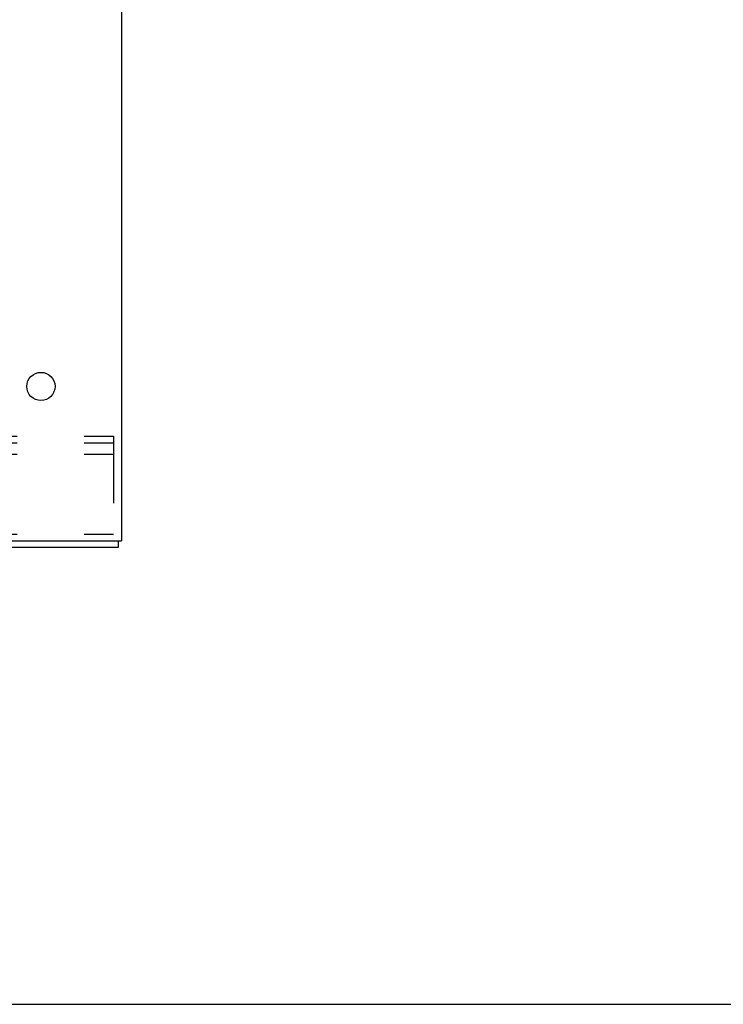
# Model space of a CAD drawing. Header units: inches. Extents: x 0 to 189, y 0 to 122.
# Tile 46 of 51: x 132 to 142, y 0 to 15. Entities that reach past the tile are written whole.
import ezdxf

# ---------------------------------------------------------------- set-up
doc = ezdxf.new("R2010")
doc.units = ezdxf.units.IN
doc.header["$LTSCALE"] = 10.388889
doc.header["$MEASUREMENT"] = 0
doc.linetypes.add('HIDDEN', pattern=[0.2, 0.1, -0.1])
doc.layers.get('0').update_dxf_attribs({"linetype": 'CONTINUOUS'})
doc.layers.add('DEFAULT_2', color=8, linetype='HIDDEN')

msp = doc.modelspace()

# ---------------------------------------------------------------- linework, layer by layer
at = {"color": 3, "linetype": 'Continuous'}
for p, q in [((133.164, 85.723), (133.164, 7.191)), ((115.164, 7.191), (133.164, 7.191)), ((133.112, 7.087), (115.216, 7.087))]:
    msp.add_line(p, q, dxfattribs=at)
at = {"color": 7, "linetype": 'Continuous'}
for p, q in [((133.112, 7.191), (133.112, 7.087)), ((0, 0), (188.889, 0))]:
    msp.add_line(p, q, dxfattribs=at)
at = {"color": 3, "linetype": 'Continuous'}
msp.add_circle((131.914, 9.587), 0.219, dxfattribs=at)
at = {"layer": 'DEFAULT_2', "color": 8, "linetype": 'HIDDEN'}
for p, q in [((118.039, 8.816), (133.039, 8.816)), ((118.039, 8.712), (133.039, 8.712)), ((133.039, 8.816), (133.039, 7.191)), ((118.039, 8.535), (133.039, 8.535)), ((118.039, 7.295), (133.039, 7.295))]:
    msp.add_line(p, q, dxfattribs=at)

doc.saveas('drawing.dxf')
